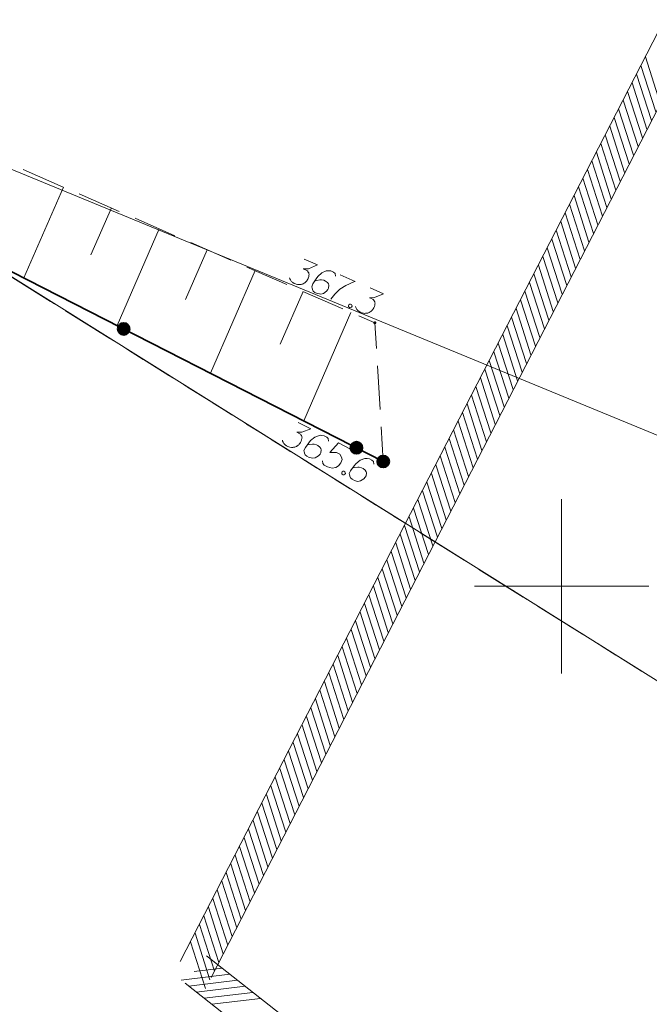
# Model space of a CAD drawing. Header units: metres. Extents: x 5555129 to 5556676, y 5635595 to 5636517.
# Tile 70 of 255: x 5555334 to 5555353, y 5636288 to 5636316. Entities that reach past the tile are written whole.
import ezdxf

# ---------------------------------------------------------------- set-up
doc = ezdxf.new("R2010")
doc.units = ezdxf.units.M
doc.header["$MEASUREMENT"] = 0
for name, pattern in [('L_0_05', [1.75, 1.25, -0.5]), ('PRZER1-1', [2, 1, -1]), ('PRZER3-1', [4, 3, -1])]:
    doc.linetypes.add(name, pattern=pattern)
for name, color, linetype, lineweight in [('#digitalizacja', 7, 'Continuous', 18), ('#skartowane', 7, 'Continuous', 18), ('#zakres', 7, 'Continuous', 18)]:
    doc.layers.add(name, color=color, linetype=linetype, lineweight=lineweight)
for name, color, linetype, lineweight, true_color in [('GESDZI', 7, 'Continuous', 18, 0x0a0909), ('GESKKL', 7, 'PRZER3-1', 18, 0x008000), ('GESUZY', 7, 'PRZER1-1', 18, 0x008000)]:
    doc.layers.add(name, color=color, linetype=linetype, lineweight=lineweight, true_color=true_color)

msp = doc.modelspace()

# ---------------------------------------------------------------- hatches: boundary and pattern name
at = {"layer": '#skartowane', "linetype": 'Continuous', "lineweight": 35}
h = msp.add_hatch(color=7, dxfattribs=at)
edge = h.paths.add_edge_path()
edge.add_arc((5555337.43, 5636307.384), 0.175, 0, 360)
at = {"layer": '#skartowane', "linetype": 'Continuous', "lineweight": 18}
h = msp.add_hatch(color=7, dxfattribs=at)
edge = h.paths.add_edge_path()
edge.add_arc((5555344.64, 5636307.56), 0.045, 0, 360)
at = {"layer": '#skartowane', "linetype": 'Continuous', "lineweight": 35}
h = msp.add_hatch(color=7, dxfattribs=at)
edge = h.paths.add_edge_path()
edge.add_arc((5555344.109, 5636303.974), 0.175, 0, 360)
h = msp.add_hatch(color=7, dxfattribs=at)
edge = h.paths.add_edge_path()
edge.add_arc((5555344.88, 5636303.58), 0.175, 0, 360)
at = {"layer": '#skartowane', "linetype": 'Continuous', "lineweight": 18}
h = msp.add_hatch(color=7, dxfattribs=at)
edge = h.paths.add_edge_path()
edge.add_arc((5555344.88, 5636303.58), 0.045, 0, 360)

# ---------------------------------------------------------------- linework, layer by layer
at = {"layer": '#digitalizacja', "color": 36, "linetype": 'Continuous', "lineweight": 18, "true_color": 0x7d3300}
msp.add_line((5555318.732, 5636318.334), (5555362.747, 5636300.216), dxfattribs=at)
at = {"layer": '#skartowane', "color": 7, "linetype": 'Continuous', "lineweight": 35}
msp.add_line((5555327.41, 5636312.5), (5555344.88, 5636303.58), dxfattribs=at)
at = {"layer": '#skartowane', "color": 7, "linetype": 'L_0_05', "lineweight": 18, "flags": 128}
msp.add_lwpolyline([(5555328.13, 5636314.75), (5555344.64, 5636307.56), (5555344.88, 5636303.58), (5555327.41, 5636312.5), (5555325.17, 5636312.24), (5555325.87, 5636314.3), (5555328.13, 5636314.75)], close=True, dxfattribs=at)
at = {"layer": '#skartowane', "color": 7, "linetype": 'Continuous', "lineweight": 18, "flags": 128}
for points in [[(5555335.701, 5636311.453), (5555334.566, 5636308.846)], [(5555337.076, 5636310.854), (5555336.49, 5636309.508)], [(5555338.451, 5636310.255), (5555337.243, 5636307.48)], [(5555339.827, 5636309.656), (5555339.204, 5636308.226)], [(5555342.611, 5636309.383), (5555342.99, 5636309.218), (5555342.731, 5636309.112), (5555342.586, 5636309.104), (5555342.683, 5636309.061), (5555342.703, 5636309.047), (5555342.711, 5636309.037), (5555342.72, 5636309.026), (5555342.728, 5636309.016), (5555342.743, 5636308.991), (5555342.746, 5636308.97), (5555342.75, 5636308.949), (5555342.748, 5636308.93), (5555342.743, 5636308.887), (5555342.734, 5636308.853), (5555342.727, 5636308.836), (5555342.718, 5636308.815), (5555342.698, 5636308.785), (5555342.683, 5636308.765), (5555342.668, 5636308.746), (5555342.656, 5636308.732), (5555342.646, 5636308.724), (5555342.636, 5636308.715), (5555342.625, 5636308.707), (5555342.608, 5636308.695), (5555342.582, 5636308.681), (5555342.559, 5636308.671), (5555342.543, 5636308.665), (5555342.522, 5636308.662), (5555342.501, 5636308.658), (5555342.475, 5636308.656), (5555342.462, 5636308.656), (5555342.419, 5636308.661), (5555342.384, 5636308.67), (5555342.36, 5636308.674), (5555342.322, 5636308.691), (5555342.281, 5636308.715), (5555342.267, 5636308.727), (5555342.253, 5636308.74), (5555342.24, 5636308.752), (5555342.228, 5636308.77), (5555342.216, 5636308.788), (5555342.199, 5636308.822), (5555342.192, 5636308.85)], [(5555341.202, 5636309.057), (5555339.92, 5636306.113)], [(5555343.514, 5636308.899), (5555343.497, 5636308.978), (5555343.455, 5636309.015), (5555343.38, 5636309.048), (5555343.316, 5636309.05), (5555343.279, 5636309.053), (5555343.245, 5636309.049), (5555343.116, 5636308.989), (5555342.999, 5636308.885), (5555342.953, 5636308.822), (5555342.862, 5636308.674), (5555342.827, 5636308.593), (5555342.835, 5636308.551), (5555342.859, 5636308.489), (5555342.871, 5636308.471), (5555342.918, 5636308.431), (5555342.988, 5636308.401), (5555343.047, 5636308.388), (5555343.09, 5636308.382), (5555343.163, 5636308.402), (5555343.254, 5636308.465), (5555343.294, 5636308.512), (5555343.313, 5636308.555), (5555343.317, 5636308.638), (5555343.307, 5636308.674), (5555343.278, 5636308.712), (5555343.22, 5636308.757), (5555343.172, 5636308.778), (5555343.105, 5636308.788), (5555343.06, 5636308.788), (5555342.976, 5636308.773), (5555342.932, 5636308.76), (5555342.909, 5636308.751)], [(5555343.639, 5636308.935), (5555344.073, 5636308.746), (5555344.034, 5636308.731), (5555343.804, 5636308.632), (5555343.629, 5636308.527), (5555343.486, 5636308.377), (5555343.372, 5636308.233)], [(5555342.577, 5636308.458), (5555341.918, 5636306.944)], [(5555344.506, 5636308.558), (5555344.885, 5636308.393), (5555344.626, 5636308.286), (5555344.481, 5636308.279), (5555344.578, 5636308.236), (5555344.597, 5636308.221), (5555344.606, 5636308.211), (5555344.614, 5636308.201), (5555344.623, 5636308.191), (5555344.637, 5636308.165), (5555344.641, 5636308.144), (5555344.645, 5636308.124), (5555344.643, 5636308.105), (5555344.638, 5636308.062), (5555344.629, 5636308.027), (5555344.622, 5636308.011), (5555344.612, 5636307.99), (5555344.593, 5636307.959), (5555344.578, 5636307.94), (5555344.563, 5636307.921), (5555344.551, 5636307.907), (5555344.541, 5636307.898), (5555344.53, 5636307.89), (5555344.52, 5636307.882), (5555344.502, 5636307.87), (5555344.477, 5636307.855), (5555344.453, 5636307.846), (5555344.438, 5636307.84), (5555344.417, 5636307.836), (5555344.396, 5636307.833), (5555344.37, 5636307.831), (5555344.356, 5636307.83), (5555344.314, 5636307.836), (5555344.279, 5636307.845), (5555344.255, 5636307.849), (5555344.217, 5636307.865), (5555344.176, 5636307.89), (5555344.162, 5636307.902), (5555344.148, 5636307.915), (5555344.134, 5636307.927), (5555344.123, 5636307.945), (5555344.111, 5636307.963), (5555344.094, 5636307.996), (5555344.087, 5636308.025)], [(5555343.952, 5636307.859), (5555342.596, 5636304.746)], [(5555343.938, 5636308.097), (5555343.965, 5636308.085), (5555343.976, 5636308.067), (5555343.983, 5636308.038), (5555343.971, 5636308.011), (5555343.946, 5636307.997), (5555343.925, 5636307.993), (5555343.898, 5636308.005), (5555343.886, 5636308.022), (5555343.879, 5636308.051), (5555343.891, 5636308.078), (5555343.917, 5636308.093), (5555343.938, 5636308.097)], [(5555342.437, 5636304.7), (5555342.805, 5636304.512), (5555342.54, 5636304.422), (5555342.395, 5636304.423), (5555342.49, 5636304.375), (5555342.508, 5636304.359), (5555342.516, 5636304.348), (5555342.524, 5636304.338), (5555342.532, 5636304.327), (5555342.545, 5636304.301), (5555342.547, 5636304.279), (5555342.549, 5636304.258), (5555342.547, 5636304.24), (5555342.538, 5636304.198), (5555342.528, 5636304.163), (5555342.519, 5636304.148), (5555342.509, 5636304.127), (5555342.487, 5636304.098), (5555342.471, 5636304.079), (5555342.455, 5636304.061), (5555342.442, 5636304.048), (5555342.431, 5636304.04), (5555342.421, 5636304.032), (5555342.41, 5636304.024), (5555342.392, 5636304.014), (5555342.365, 5636304.001), (5555342.341, 5636303.993), (5555342.325, 5636303.988), (5555342.304, 5636303.986), (5555342.283, 5636303.983), (5555342.257, 5636303.983), (5555342.243, 5636303.984), (5555342.201, 5636303.992), (5555342.167, 5636304.003), (5555342.143, 5636304.008), (5555342.106, 5636304.027), (5555342.067, 5636304.054), (5555342.054, 5636304.067), (5555342.041, 5636304.08), (5555342.028, 5636304.094), (5555342.017, 5636304.112), (5555342.007, 5636304.131), (5555341.991, 5636304.165), (5555341.986, 5636304.194)], [(5555343.309, 5636304.162), (5555343.297, 5636304.241), (5555343.257, 5636304.281), (5555343.184, 5636304.319), (5555343.12, 5636304.325), (5555343.084, 5636304.33), (5555343.049, 5636304.328), (5555342.917, 5636304.276), (5555342.794, 5636304.18), (5555342.744, 5636304.119), (5555342.645, 5636303.978), (5555342.604, 5636303.899), (5555342.609, 5636303.856), (5555342.63, 5636303.793), (5555342.64, 5636303.774), (5555342.685, 5636303.732), (5555342.753, 5636303.697), (5555342.811, 5636303.68), (5555342.853, 5636303.672), (5555342.928, 5636303.687), (5555343.023, 5636303.745), (5555343.066, 5636303.789), (5555343.087, 5636303.831), (5555343.096, 5636303.913), (5555343.088, 5636303.95), (5555343.062, 5636303.99), (5555343.007, 5636304.038), (5555342.96, 5636304.062), (5555342.894, 5636304.076), (5555342.849, 5636304.079), (5555342.764, 5636304.069), (5555342.719, 5636304.059), (5555342.696, 5636304.051)], [(5555343.925, 5636303.94), (5555343.594, 5636304.11), (5555343.349, 5636303.837), (5555343.542, 5636303.838), (5555343.631, 5636303.792), (5555343.68, 5636303.707), (5555343.696, 5636303.633), (5555343.66, 5636303.539), (5555343.599, 5636303.457), (5555343.519, 5636303.405), (5555343.416, 5636303.385), (5555343.279, 5636303.428), (5555343.185, 5636303.477), (5555343.148, 5636303.522), (5555343.135, 5636303.601)], [(5555344.608, 5636303.499), (5555344.596, 5636303.578), (5555344.556, 5636303.618), (5555344.483, 5636303.656), (5555344.419, 5636303.662), (5555344.383, 5636303.667), (5555344.348, 5636303.665), (5555344.216, 5636303.613), (5555344.093, 5636303.516), (5555344.043, 5636303.456), (5555343.944, 5636303.314), (5555343.903, 5636303.235), (5555343.908, 5636303.193), (5555343.929, 5636303.13), (5555343.939, 5636303.111), (5555343.984, 5636303.068), (5555344.052, 5636303.033), (5555344.11, 5636303.017), (5555344.152, 5636303.009), (5555344.227, 5636303.024), (5555344.322, 5636303.081), (5555344.365, 5636303.126), (5555344.386, 5636303.168), (5555344.395, 5636303.25), (5555344.387, 5636303.287), (5555344.361, 5636303.327), (5555344.306, 5636303.375), (5555344.259, 5636303.399), (5555344.193, 5636303.413), (5555344.148, 5636303.416), (5555344.063, 5636303.406), (5555344.018, 5636303.396), (5555343.995, 5636303.388)], [(5555343.751, 5636303.3), (5555343.777, 5636303.287), (5555343.788, 5636303.268), (5555343.793, 5636303.239), (5555343.779, 5636303.213), (5555343.753, 5636303.2), (5555343.732, 5636303.197), (5555343.705, 5636303.211), (5555343.695, 5636303.229), (5555343.69, 5636303.258), (5555343.703, 5636303.285), (5555343.73, 5636303.298), (5555343.751, 5636303.3)]]:
    msp.add_lwpolyline(points, dxfattribs=at)
at = {"layer": '#skartowane', "color": 7, "linetype": 'Continuous', "lineweight": 35}
for centre in [(5555337.43, 5636307.384), (5555344.109, 5636303.974), (5555344.88, 5636303.58)]:
    msp.add_circle(centre, 0.175, dxfattribs=at)
at = {"layer": '#zakres', "color": 134, "linetype": 'Continuous', "lineweight": 18}
for p, q in [((5555339.055, 5636289.229), (5555354.805, 5636319.879)), ((5555339.945, 5636288.771), (5555355.695, 5636319.421)), ((5555352.831, 5636313.86), (5555352.403, 5636315.193)), ((5555352.703, 5636313.611), (5555352.275, 5636314.944)), ((5555352.575, 5636313.362), (5555352.147, 5636314.695)), ((5555352.448, 5636313.113), (5555352.019, 5636314.446)), ((5555352.32, 5636312.864), (5555351.891, 5636314.197)), ((5555352.192, 5636312.615), (5555351.764, 5636313.948)), ((5555352.064, 5636312.366), (5555351.636, 5636313.699)), ((5555351.936, 5636312.117), (5555351.508, 5636313.45)), ((5555351.68, 5636311.619), (5555351.252, 5636312.952)), ((5555351.808, 5636311.868), (5555351.38, 5636313.201)), ((5555351.552, 5636311.37), (5555351.124, 5636312.703)), ((5555351.424, 5636311.121), (5555350.996, 5636312.454)), ((5555351.296, 5636310.872), (5555350.868, 5636312.205)), ((5555351.168, 5636310.623), (5555350.74, 5636311.956)), ((5555351.04, 5636310.374), (5555350.612, 5636311.707)), ((5555350.912, 5636310.125), (5555350.484, 5636311.458)), ((5555350.656, 5636309.627), (5555350.228, 5636310.96)), ((5555350.784, 5636309.876), (5555350.356, 5636311.209)), ((5555350.528, 5636309.378), (5555350.1, 5636310.711)), ((5555350.4, 5636309.129), (5555349.972, 5636310.462)), ((5555350.272, 5636308.88), (5555349.844, 5636310.213)), ((5555350.144, 5636308.631), (5555349.716, 5636309.963)), ((5555350.016, 5636308.381), (5555349.588, 5636309.714)), ((5555349.888, 5636308.132), (5555349.46, 5636309.465)), ((5555349.76, 5636307.883), (5555349.332, 5636309.216)), ((5555349.504, 5636307.385), (5555349.076, 5636308.718)), ((5555349.632, 5636307.634), (5555349.204, 5636308.967)), ((5555349.376, 5636307.136), (5555348.948, 5636308.469)), ((5555349.248, 5636306.887), (5555348.82, 5636308.22)), ((5555349.12, 5636306.638), (5555348.692, 5636307.971)), ((5555348.992, 5636306.389), (5555348.564, 5636307.722)), ((5555348.864, 5636306.14), (5555348.436, 5636307.473)), ((5555348.736, 5636305.891), (5555348.308, 5636307.224)), ((5555348.48, 5636305.393), (5555348.052, 5636306.726)), ((5555348.608, 5636305.642), (5555348.18, 5636306.975)), ((5555348.352, 5636305.144), (5555347.924, 5636306.477)), ((5555348.224, 5636304.895), (5555347.796, 5636306.228)), ((5555348.096, 5636304.646), (5555347.668, 5636305.979)), ((5555347.968, 5636304.397), (5555347.54, 5636305.73)), ((5555347.84, 5636304.148), (5555347.412, 5636305.481)), ((5555347.712, 5636303.899), (5555347.284, 5636305.232)), ((5555347.456, 5636303.401), (5555347.028, 5636304.734)), ((5555347.584, 5636303.65), (5555347.156, 5636304.983)), ((5555347.329, 5636303.152), (5555346.9, 5636304.485)), ((5555347.201, 5636302.903), (5555346.773, 5636304.235)), ((5555347.073, 5636302.653), (5555346.645, 5636303.986)), ((5555346.945, 5636302.404), (5555346.517, 5636303.737)), ((5555346.817, 5636302.155), (5555346.389, 5636303.488)), ((5555346.689, 5636301.906), (5555346.261, 5636303.239)), ((5555346.561, 5636301.657), (5555346.133, 5636302.99)), ((5555346.305, 5636301.159), (5555345.877, 5636302.492)), ((5555346.433, 5636301.408), (5555346.005, 5636302.741)), ((5555346.177, 5636300.91), (5555345.749, 5636302.243)), ((5555346.049, 5636300.661), (5555345.621, 5636301.994)), ((5555345.921, 5636300.412), (5555345.493, 5636301.745)), ((5555345.793, 5636300.163), (5555345.365, 5636301.496)), ((5555345.665, 5636299.914), (5555345.237, 5636301.247)), ((5555345.537, 5636299.665), (5555345.109, 5636300.998)), ((5555345.281, 5636299.167), (5555344.853, 5636300.5)), ((5555345.409, 5636299.416), (5555344.981, 5636300.749)), ((5555345.153, 5636298.918), (5555344.725, 5636300.251)), ((5555345.025, 5636298.669), (5555344.597, 5636300.002)), ((5555344.897, 5636298.42), (5555344.469, 5636299.753)), ((5555344.769, 5636298.171), (5555344.341, 5636299.504)), ((5555344.641, 5636297.922), (5555344.213, 5636299.255)), ((5555344.513, 5636297.673), (5555344.085, 5636299.006)), ((5555344.385, 5636297.424), (5555343.957, 5636298.757)), ((5555344.129, 5636296.926), (5555343.701, 5636298.258)), ((5555344.257, 5636297.175), (5555343.829, 5636298.508)), ((5555344.001, 5636296.676), (5555343.573, 5636298.009)), ((5555343.873, 5636296.427), (5555343.445, 5636297.76)), ((5555343.745, 5636296.178), (5555343.317, 5636297.511)), ((5555343.617, 5636295.929), (5555343.189, 5636297.262)), ((5555343.489, 5636295.68), (5555343.061, 5636297.013)), ((5555343.361, 5636295.431), (5555342.933, 5636296.764)), ((5555343.105, 5636294.933), (5555342.677, 5636296.266)), ((5555343.233, 5636295.182), (5555342.805, 5636296.515)), ((5555342.977, 5636294.684), (5555342.549, 5636296.017)), ((5555342.849, 5636294.435), (5555342.421, 5636295.768)), ((5555342.721, 5636294.186), (5555342.293, 5636295.519)), ((5555342.593, 5636293.937), (5555342.165, 5636295.27)), ((5555342.465, 5636293.688), (5555342.037, 5636295.021)), ((5555342.338, 5636293.439), (5555341.909, 5636294.772)), ((5555342.21, 5636293.19), (5555341.781, 5636294.523)), ((5555341.954, 5636292.692), (5555341.526, 5636294.025)), ((5555342.082, 5636292.941), (5555341.654, 5636294.274)), ((5555341.826, 5636292.443), (5555341.398, 5636293.776)), ((5555341.698, 5636292.194), (5555341.27, 5636293.527)), ((5555341.57, 5636291.945), (5555341.142, 5636293.278)), ((5555341.442, 5636291.696), (5555341.014, 5636293.029)), ((5555341.314, 5636291.447), (5555340.886, 5636292.78)), ((5555341.186, 5636291.198), (5555340.758, 5636292.53)), ((5555340.93, 5636290.699), (5555340.502, 5636292.032)), ((5555341.058, 5636290.948), (5555340.63, 5636292.281)), ((5555340.802, 5636290.45), (5555340.374, 5636291.783)), ((5555340.674, 5636290.201), (5555340.246, 5636291.534)), ((5555340.546, 5636289.952), (5555340.118, 5636291.285)), ((5555340.418, 5636289.703), (5555339.99, 5636291.036)), ((5555340.29, 5636289.454), (5555339.862, 5636290.787)), ((5555340.162, 5636289.205), (5555339.734, 5636290.538)), ((5555339.906, 5636288.707), (5555339.478, 5636290.04)), ((5555340.034, 5636288.956), (5555339.606, 5636290.289)), ((5555339.778, 5636288.458), (5555339.35, 5636289.791)), ((5555378.07, 5636259.338), (5555339.809, 5636289.393)), ((5555339.454, 5636288.942), (5555340.253, 5636289.038)), ((5555339.084, 5636288.698), (5555340.474, 5636288.865)), ((5555339.304, 5636288.525), (5555340.694, 5636288.692)), ((5555377.453, 5636258.552), (5555339.191, 5636288.607)), ((5555339.524, 5636288.352), (5555340.914, 5636288.519)), ((5555339.744, 5636288.179), (5555341.134, 5636288.346)), ((5555339.964, 5636288.006), (5555341.354, 5636288.173))]:
    msp.add_line(p, q, dxfattribs=at)
at = {"color": 7, "linetype": 'Continuous', "lineweight": 18, "flags": 128}
for points in [[(5555350, 5636297.5), (5555350, 5636302.5)], [(5555347.5, 5636300), (5555352.5, 5636300)]]:
    msp.add_lwpolyline(points, dxfattribs=at)
at = {"layer": 'GESDZI', "color": 96, "linetype": 'Continuous', "lineweight": 18, "flags": 128}
msp.add_lwpolyline([(5555371.456, 5636320.171), (5555368.852, 5636315.791), (5555360.401, 5636298.993), (5555358.339, 5636293.784), (5555327.28, 5636313.21), (5555325.26, 5636314.3)], dxfattribs=at)
msp.add_lwpolyline([(5555327.28, 5636313.21), (5555358.339, 5636293.784), (5555356.45, 5636289.299), (5555350.511, 5636266.746), (5555346.919, 5636250.929), (5555335.48, 5636263.034), (5555326.161, 5636272.546), (5555316.27, 5636290.41), (5555321.55, 5636300.85), (5555327.28, 5636313.21)], close=True, dxfattribs=at)
at = {"layer": 'GESKKL', "color": 96, "linetype": 'PRZER3-1', "lineweight": 18, "ltscale": 0.5, "true_color": 0x008000}
msp.add_lwpolyline([(5555388.979, 5636354.029), (5555392.657, 5636365.659), (5555395.519, 5636378.339), (5555401.076, 5636390.282), (5555384.32, 5636411.24), (5555356.08, 5636382.6), (5555342.54, 5636360.36), (5555325.26, 5636314.3), (5555327.28, 5636313.21), (5555358.339, 5636293.784), (5555360.401, 5636298.993), (5555368.852, 5636315.791), (5555371.456, 5636320.171)], dxfattribs=at)
at = {"layer": 'GESUZY', "color": 96, "linetype": 'PRZER1-1', "lineweight": 18, "ltscale": 0.5, "true_color": 0x008000}
msp.add_lwpolyline([(5555388.979, 5636354.029), (5555392.657, 5636365.659), (5555395.519, 5636378.339), (5555401.076, 5636390.282), (5555384.32, 5636411.24), (5555356.08, 5636382.6), (5555342.54, 5636360.36), (5555325.26, 5636314.3), (5555327.28, 5636313.21), (5555358.339, 5636293.784), (5555360.401, 5636298.993), (5555368.852, 5636315.791), (5555371.456, 5636320.171)], dxfattribs=at)
msp.add_lwpolyline([(5555327.28, 5636313.21), (5555321.55, 5636300.85), (5555316.27, 5636290.41), (5555326.161, 5636272.546), (5555335.48, 5636263.034), (5555346.919, 5636250.929), (5555350.511, 5636266.746), (5555356.45, 5636289.299), (5555358.339, 5636293.784), (5555327.28, 5636313.21)], close=True, dxfattribs=at)

doc.saveas('drawing.dxf')
